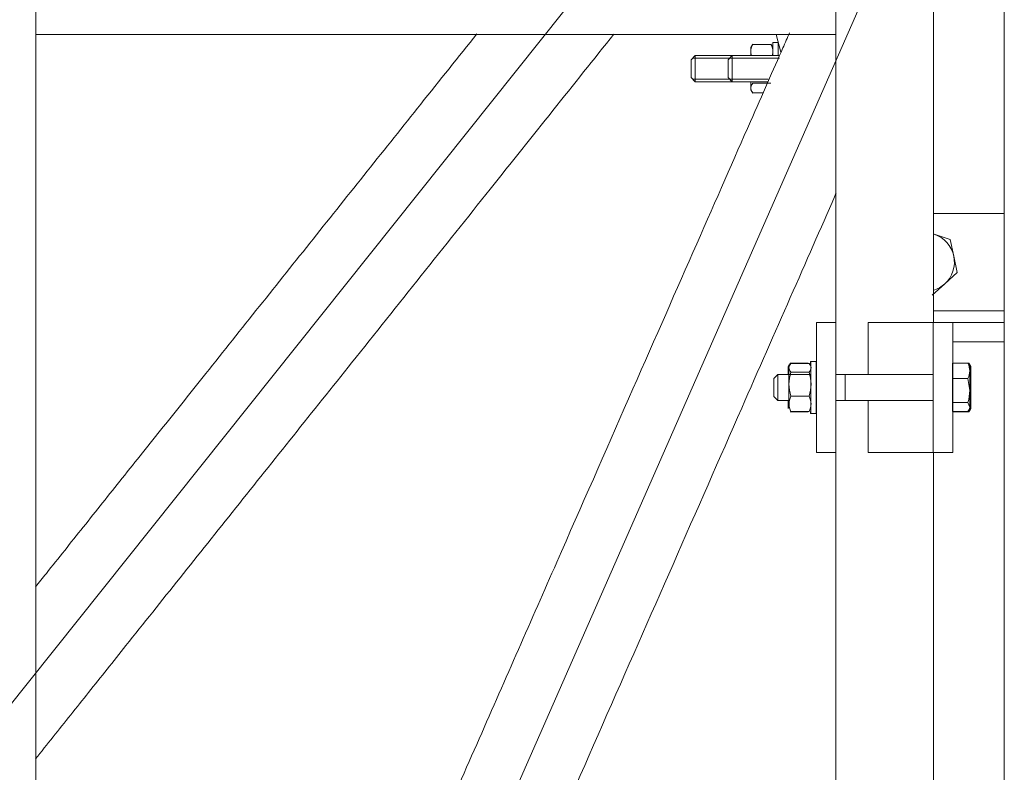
# Model space of a CAD drawing. Header units: millimetres. Extents: x -2674 to -2203, y -551 to -52.
# Tile 29 of 138: x -2397.57 to -2394.54, y -124.29 to -121.97. Entities that reach past the tile are written whole.
import ezdxf
from ezdxf.lldxf.tags import DXFTag

# ---------------------------------------------------------------- set-up
doc = ezdxf.new("R2010")
doc.units = ezdxf.units.MM
doc.layers.add('layer 1', color=7, linetype='Continuous')
tags = doc.linetypes.add('New Line24', pattern=[28.3, 19, -3.1, 3.1, -3.1]).pattern_tags.tags
tags[10:11] = [DXFTag(74, 4), DXFTag(75, 0), DXFTag(340, '0'), DXFTag(46, 1.0), DXFTag(50, 0.0), DXFTag(44, 0.0), DXFTag(45, 0.0)]
tags[8:9] = [DXFTag(74, 4), DXFTag(75, 0), DXFTag(340, '0'), DXFTag(46, 1.0), DXFTag(50, 0.0), DXFTag(44, 0.0), DXFTag(45, 0.0)]
tags[6:7] = [DXFTag(74, 4), DXFTag(75, 0), DXFTag(340, '0'), DXFTag(46, 1.0), DXFTag(50, 0.0), DXFTag(44, 0.0), DXFTag(45, 0.0)]
tags[4:5] = [DXFTag(74, 4), DXFTag(75, 0), DXFTag(340, '0'), DXFTag(46, 1.0), DXFTag(50, 0.0), DXFTag(44, 0.0), DXFTag(45, 0.0)]
tags = doc.linetypes.add('New Line25', pattern=[28.3, 19, -3.1, 3.1, -3.1]).pattern_tags.tags
tags[10:11] = [DXFTag(74, 4), DXFTag(75, 0), DXFTag(340, '0'), DXFTag(46, 1.0), DXFTag(50, 0.0), DXFTag(44, 0.0), DXFTag(45, 0.0)]
tags[8:9] = [DXFTag(74, 4), DXFTag(75, 0), DXFTag(340, '0'), DXFTag(46, 1.0), DXFTag(50, 0.0), DXFTag(44, 0.0), DXFTag(45, 0.0)]
tags[6:7] = [DXFTag(74, 4), DXFTag(75, 0), DXFTag(340, '0'), DXFTag(46, 1.0), DXFTag(50, 0.0), DXFTag(44, 0.0), DXFTag(45, 0.0)]
tags[4:5] = [DXFTag(74, 4), DXFTag(75, 0), DXFTag(340, '0'), DXFTag(46, 1.0), DXFTag(50, 0.0), DXFTag(44, 0.0), DXFTag(45, 0.0)]

msp = doc.modelspace()

# ---------------------------------------------------------------- linework, layer by layer
at = {"layer": 'layer 1', "lineweight": 9}
for points in [[(-2397.5167, -126.0691), (-2397.5167, -126.0691), (-2397.5167, -120.4058), (-2397.5167, -120.4058)], [(-2395.0552, -123.0645), (-2395.0552, -123.0645), (-2395.0552, -120.4058), (-2395.0552, -120.4058)], [(-2394.7552, -122.9045), (-2394.7552, -122.9045), (-2394.7552, -120.4058), (-2394.7552, -120.4058)], [(-2394.5372, -133.719), (-2394.5372, -133.719), (-2394.5372, -121.009), (-2394.5372, -121.009)], [(-2397.5167, -122.019), (-2397.5167, -122.019), (-2395.0552, -122.019), (-2395.0552, -122.019)], [(-2395.2394, -122.019), (-2395.2394, -122.019), (-2395.2241, -122.0734), (-2395.2241, -122.0734)], [(-2395.3111, -122.0494), (-2395.317, -122.06), (-2395.3185, -122.0725), (-2395.3151, -122.0842)], [(-2395.3109, -122.0485), (-2395.3109, -122.0485), (-2395.317, -122.0591), (-2395.317, -122.0591)], [(-2395.317, -122.0591), (-2395.317, -122.0591), (-2395.317, -122.084), (-2395.317, -122.084)], [(-2395.3111, -122.0494), (-2395.312, -122.0504), (-2395.3128, -122.0515), (-2395.3136, -122.0527)], [(-2395.3111, -122.0494), (-2395.3111, -122.0494), (-2395.2549, -122.0494), (-2395.2549, -122.0494)], [(-2395.249, -122.0591), (-2395.249, -122.0591), (-2395.2551, -122.0485), (-2395.2551, -122.0485)], [(-2395.2509, -122.0842), (-2395.2475, -122.0725), (-2395.249, -122.06), (-2395.2549, -122.0494)], [(-2395.2524, -122.0527), (-2395.2531, -122.0515), (-2395.254, -122.0504), (-2395.2549, -122.0494)], [(-2395.249, -122.044), (-2395.249, -122.044), (-2395.249, -122.084), (-2395.249, -122.084)], [(-2395.233, -122.044), (-2395.233, -122.044), (-2395.249, -122.044), (-2395.249, -122.044)], [(-2395.233, -122.044), (-2395.233, -122.044), (-2395.233, -122.084), (-2395.233, -122.084)], [(-2395.4879, -122.084), (-2395.4879, -122.084), (-2395.5004, -122.0965), (-2395.5004, -122.0965)], [(-2395.4879, -122.084), (-2395.4879, -122.084), (-2395.4879, -122.164), (-2395.4879, -122.164)], [(-2395.3742, -122.084), (-2395.3742, -122.084), (-2395.4879, -122.084), (-2395.4879, -122.084)], [(-2395.3742, -122.084), (-2395.3742, -122.084), (-2395.3867, -122.0965), (-2395.3867, -122.0965)], [(-2395.3742, -122.164), (-2395.3742, -122.164), (-2395.3742, -122.084), (-2395.3742, -122.084)], [(-2395.2287, -122.084), (-2395.2287, -122.084), (-2395.3742, -122.084), (-2395.3742, -122.084)], [(-2395.5004, -122.1515), (-2395.5004, -122.1515), (-2395.5004, -122.0965), (-2395.5004, -122.0965)], [(-2395.4955, -122.0917), (-2395.4955, -122.0917), (-2395.3742, -122.0917), (-2395.3742, -122.0917)], [(-2395.3867, -122.0965), (-2395.3867, -122.0965), (-2395.3867, -122.1515), (-2395.3867, -122.1515)], [(-2395.3818, -122.0917), (-2395.3818, -122.0917), (-2395.2287, -122.0917), (-2395.2287, -122.0917)], [(-2395.5004, -122.1515), (-2395.5004, -122.1515), (-2395.4879, -122.164), (-2395.4879, -122.164)], [(-2395.3867, -122.1515), (-2395.3867, -122.1515), (-2395.3742, -122.164), (-2395.3742, -122.164)], [(-2395.4955, -122.1564), (-2395.4955, -122.1564), (-2395.3742, -122.1564), (-2395.3742, -122.1564)], [(-2395.4879, -122.164), (-2395.4879, -122.164), (-2395.3742, -122.164), (-2395.3742, -122.164)], [(-2395.3818, -122.1564), (-2395.3818, -122.1564), (-2395.264, -122.1564), (-2395.264, -122.1564)], [(-2395.3742, -122.164), (-2395.3742, -122.164), (-2395.264, -122.164), (-2395.264, -122.164)], [(-2395.3111, -122.1683), (-2395.3187, -122.177), (-2395.3187, -122.19), (-2395.3111, -122.1986)], [(-2395.317, -122.164), (-2395.317, -122.164), (-2395.317, -122.1889), (-2395.317, -122.1889)], [(-2395.3111, -122.1683), (-2395.3111, -122.1683), (-2395.2549, -122.1683), (-2395.2549, -122.1683)], [(-2395.317, -122.1889), (-2395.317, -122.1889), (-2395.3109, -122.1995), (-2395.3109, -122.1995)], [(-2395.3111, -122.1986), (-2395.3111, -122.1986), (-2395.2792, -122.1986), (-2395.2792, -122.1986)], [(-2394.7552, -122.569), (-2394.7552, -122.569), (-2394.5372, -122.569), (-2394.5372, -122.569)], [(-2394.7529, -122.6334), (-2394.7536, -122.6332), (-2394.7544, -122.633), (-2394.7552, -122.6327)], [(-2394.6927, -122.7004), (-2394.6994, -122.6689), (-2394.7223, -122.6434), (-2394.7529, -122.6334)], [(-2394.7035, -122.6495), (-2394.7035, -122.6495), (-2394.7529, -122.6334), (-2394.7529, -122.6334)], [(-2394.6927, -122.7004), (-2394.6927, -122.7004), (-2394.7035, -122.6495), (-2394.7035, -122.6495)], [(-2394.7206, -122.786), (-2394.6967, -122.7645), (-2394.686, -122.7318), (-2394.6927, -122.7004)], [(-2394.6819, -122.7512), (-2394.6819, -122.7512), (-2394.6927, -122.7004), (-2394.6927, -122.7004)], [(-2394.7206, -122.786), (-2394.7206, -122.786), (-2394.6819, -122.7512), (-2394.6819, -122.7512)], [(-2394.7592, -122.8207), (-2394.7592, -122.8207), (-2394.7206, -122.786), (-2394.7206, -122.786)], [(-2394.7552, -122.8053), (-2394.7424, -122.8015), (-2394.7305, -122.7949), (-2394.7206, -122.786)], [(-2394.5372, -122.869), (-2394.5372, -122.869), (-2394.7552, -122.869), (-2394.7552, -122.869)], [(-2395.1152, -122.9045), (-2395.1152, -122.9045), (-2395.1152, -123.3045), (-2395.1152, -123.3045)], [(-2395.0552, -122.9045), (-2395.0552, -122.9045), (-2395.1152, -122.9045), (-2395.1152, -122.9045)], [(-2395.0552, -122.9045), (-2395.0552, -122.9045), (-2395.0552, -123.3045), (-2395.0552, -123.3045)], [(-2395.0552, -122.9045), (-2395.0552, -122.9045), (-2395.0552, -122.9045), (-2395.0552, -122.9045)], [(-2394.7559, -122.9045), (-2394.7559, -122.9045), (-2394.9559, -122.9045), (-2394.9559, -122.9045)], [(-2394.9559, -122.9045), (-2394.9559, -122.9045), (-2394.9559, -123.0645), (-2394.9559, -123.0645)], [(-2394.7559, -122.9045), (-2394.7559, -122.9045), (-2394.7559, -123.3045), (-2394.7559, -123.3045)], [(-2394.6959, -122.9045), (-2394.6959, -122.9045), (-2394.7559, -122.9045), (-2394.7559, -122.9045)], [(-2394.6959, -122.9045), (-2394.6959, -122.9045), (-2394.6959, -122.9045), (-2394.6959, -122.9045)], [(-2394.6959, -122.9045), (-2394.6959, -122.9045), (-2394.6959, -123.3045), (-2394.6959, -123.3045)], [(-2394.6959, -122.9645), (-2394.6959, -122.9645), (-2394.6959, -122.9045), (-2394.6959, -122.9045)], [(-2394.5372, -122.9045), (-2394.5372, -122.9045), (-2394.6959, -122.9045), (-2394.6959, -122.9045)], [(-2394.6959, -123.0302), (-2394.6959, -123.0302), (-2394.6959, -122.9645), (-2394.6959, -122.9645)], [(-2394.5372, -122.9645), (-2394.5372, -122.9645), (-2394.6959, -122.9645), (-2394.6959, -122.9645)], [(-2395.1964, -123.0299), (-2395.202, -123.0399), (-2395.2036, -123.0518), (-2395.2008, -123.063)], [(-2395.1401, -123.0299), (-2395.1401, -123.0299), (-2395.1964, -123.0299), (-2395.1964, -123.0299)], [(-2395.1936, -123.0303), (-2395.1936, -123.0303), (-2395.1373, -123.0303), (-2395.1373, -123.0303)], [(-2395.1334, -123.0245), (-2395.1334, -123.0245), (-2395.1334, -123.0274), (-2395.1334, -123.0332)], [(-2395.132, -123.0245), (-2395.132, -123.0245), (-2395.1334, -123.0245), (-2395.1334, -123.0245)], [(-2395.116, -123.0245), (-2395.116, -123.0245), (-2395.132, -123.0245), (-2395.132, -123.0245)], [(-2394.6964, -123.0302), (-2394.6964, -123.0302), (-2394.6964, -123.0768), (-2394.6964, -123.0768)], [(-2394.6492, -123.0302), (-2394.6492, -123.0302), (-2394.6964, -123.0302), (-2394.6964, -123.0302)], [(-2394.6933, -123.0295), (-2394.6933, -123.0295), (-2394.6933, -123.0302), (-2394.6933, -123.0302)], [(-2394.6461, -123.0295), (-2394.6461, -123.0295), (-2394.6933, -123.0295), (-2394.6933, -123.0295)], [(-2394.6462, -123.0344), (-2394.647, -123.0329), (-2394.648, -123.0315), (-2394.6492, -123.0302)], [(-2394.6434, -123.0535), (-2394.6436, -123.0454), (-2394.6455, -123.0374), (-2394.6492, -123.0302)], [(-2394.6403, -123.0395), (-2394.6403, -123.0395), (-2394.6461, -123.0294), (-2394.6461, -123.0294)], [(-2394.6461, -123.0295), (-2394.6461, -123.0295), (-2394.6403, -123.0471), (-2394.6403, -123.0471)], [(-2395.1988, -123.0335), (-2395.1988, -123.0335), (-2395.2023, -123.0396), (-2395.2023, -123.0396)], [(-2395.2023, -123.0396), (-2395.2023, -123.0396), (-2395.2023, -123.0488), (-2395.2023, -123.0645)], [(-2395.1938, -123.0573), (-2395.2015, -123.0815), (-2395.2015, -123.1074), (-2395.1938, -123.1315)], [(-2395.1938, -123.0573), (-2395.1938, -123.0573), (-2395.1375, -123.0573), (-2395.1375, -123.0573)], [(-2395.1375, -123.1315), (-2395.1299, -123.1074), (-2395.1299, -123.0815), (-2395.1375, -123.0573)], [(-2394.6492, -123.0768), (-2394.6456, -123.0695), (-2394.6436, -123.0616), (-2394.6434, -123.0535)], [(-2394.6434, -123.044), (-2394.6434, -123.0355), (-2394.6434, -123.0391), (-2394.6434, -123.0535)], [(-2394.6434, -123.095), (-2394.6434, -123.072), (-2394.6434, -123.0526), (-2394.6434, -123.044)], [(-2394.6434, -123.0535), (-2394.6434, -123.0679), (-2394.6434, -123.0909), (-2394.6434, -123.1139)], [(-2394.6403, -123.0493), (-2394.6403, -123.037), (-2394.6403, -123.0362), (-2394.6403, -123.0471)], [(-2394.6403, -123.0471), (-2394.6403, -123.0581), (-2394.6403, -123.0791), (-2394.6403, -123.1023)], [(-2394.6403, -123.1066), (-2394.6403, -123.0834), (-2394.6403, -123.0616), (-2394.6403, -123.0493)], [(-2395.2339, -123.0645), (-2395.2339, -123.0645), (-2395.2464, -123.077), (-2395.2464, -123.077)], [(-2395.1996, -123.0645), (-2395.1996, -123.0645), (-2395.2339, -123.0645), (-2395.2339, -123.0645)], [(-2395.1322, -123.0645), (-2395.1322, -123.0645), (-2395.1995, -123.0645), (-2395.1995, -123.0645)], [(-2395.1152, -123.0645), (-2395.1152, -123.0645), (-2395.1161, -123.0645), (-2395.1161, -123.0645)], [(-2395.0264, -123.0645), (-2395.0264, -123.0645), (-2395.0552, -123.0645), (-2395.0552, -123.0645)], [(-2395.0264, -123.0646), (-2395.0264, -123.0645), (-2395.0264, -123.0645), (-2395.0264, -123.0645)], [(-2395.0263, -123.0646), (-2395.0263, -123.0646), (-2395.0264, -123.0646), (-2395.0264, -123.0646)], [(-2394.7559, -123.0645), (-2394.7559, -123.0645), (-2395.0263, -123.0645), (-2395.0263, -123.0645)], [(-2394.6964, -123.0768), (-2394.6964, -123.0768), (-2394.6964, -123.151), (-2394.6964, -123.151)], [(-2394.6492, -123.0768), (-2394.6492, -123.0768), (-2394.6964, -123.0768), (-2394.6964, -123.0768)], [(-2394.6492, -123.0768), (-2394.6492, -123.0768), (-2394.6434, -123.1139), (-2394.6434, -123.1139)], [(-2394.6403, -123.1023), (-2394.6404, -123.0944), (-2394.6412, -123.0864), (-2394.6427, -123.0786)], [(-2394.6492, -123.151), (-2394.6454, -123.139), (-2394.6435, -123.1265), (-2394.6434, -123.1139)], [(-2394.6434, -123.1554), (-2394.6434, -123.141), (-2394.6434, -123.118), (-2394.6434, -123.095)], [(-2394.6434, -123.1139), (-2394.6434, -123.1369), (-2394.6434, -123.1563), (-2394.6434, -123.1649)], [(-2394.6403, -123.1023), (-2394.6403, -123.1255), (-2394.6403, -123.1474), (-2394.6403, -123.1596)], [(-2394.6403, -123.1618), (-2394.6403, -123.1509), (-2394.6403, -123.1298), (-2394.6403, -123.1066)], [(-2395.2464, -123.132), (-2395.2464, -123.132), (-2395.2339, -123.1445), (-2395.2339, -123.1445)], [(-2395.2339, -123.1445), (-2395.2339, -123.1445), (-2395.1996, -123.1445), (-2395.1996, -123.1445)], [(-2395.2023, -123.1445), (-2395.2023, -123.1602), (-2395.2023, -123.1694), (-2395.2023, -123.1694)], [(-2395.2023, -123.1694), (-2395.2023, -123.1694), (-2395.2023, -123.1602), (-2395.2023, -123.1445)], [(-2395.1938, -123.1315), (-2395.2014, -123.1463), (-2395.2014, -123.1639), (-2395.1937, -123.1786)], [(-2395.1938, -123.1315), (-2395.1938, -123.1315), (-2395.1375, -123.1315), (-2395.1375, -123.1315)], [(-2395.1374, -123.1786), (-2395.1298, -123.1638), (-2395.1298, -123.1463), (-2395.1375, -123.1315)], [(-2395.1161, -123.1445), (-2395.1161, -123.1445), (-2395.1152, -123.1445), (-2395.1152, -123.1445)], [(-2395.116, -123.1495), (-2395.116, -123.1495), (-2395.116, -123.1478), (-2395.116, -123.1445)], [(-2395.116, -123.1845), (-2395.116, -123.1845), (-2395.1159, -123.1692), (-2395.1159, -123.1445)], [(-2395.0552, -123.1495), (-2395.0552, -123.1495), (-2395.0552, -123.1478), (-2395.0552, -123.1445)], [(-2395.0552, -125.8895), (-2395.0552, -125.8895), (-2395.0552, -123.1445), (-2395.0552, -123.1445)], [(-2395.0552, -123.1445), (-2395.0552, -123.1445), (-2395.0264, -123.1445), (-2395.0264, -123.1445)], [(-2395.0264, -123.1444), (-2395.0264, -123.1444), (-2395.0263, -123.1444), (-2395.0263, -123.1444)], [(-2395.0263, -123.1445), (-2395.0263, -123.1445), (-2394.7559, -123.1445), (-2394.7559, -123.1445)], [(-2394.9559, -123.1445), (-2394.9559, -123.1445), (-2394.9559, -123.3045), (-2394.9559, -123.3045)], [(-2394.6964, -123.151), (-2394.6964, -123.151), (-2394.6964, -123.1787), (-2394.6964, -123.1787)], [(-2394.6492, -123.151), (-2394.6492, -123.151), (-2394.6964, -123.151), (-2394.6964, -123.151)], [(-2394.6492, -123.151), (-2394.6492, -123.151), (-2394.6434, -123.1649), (-2394.6434, -123.1649)], [(-2394.6434, -123.1492), (-2394.6434, -123.1492), (-2394.6403, -123.1596), (-2394.6403, -123.1596)], [(-2395.1401, -123.1791), (-2395.1401, -123.1791), (-2395.1964, -123.1791), (-2395.1964, -123.1791)], [(-2395.1937, -123.1786), (-2395.1937, -123.1786), (-2395.1374, -123.1786), (-2395.1374, -123.1786)], [(-2395.1334, -123.1786), (-2395.1334, -123.1825), (-2395.1334, -123.1845), (-2395.1334, -123.1845)], [(-2394.6492, -123.1787), (-2394.6492, -123.1787), (-2394.6964, -123.1787), (-2394.6964, -123.1787)], [(-2394.6959, -123.3045), (-2394.6959, -123.3045), (-2394.6959, -123.1787), (-2394.6959, -123.1787)], [(-2394.6933, -123.1787), (-2394.6933, -123.1787), (-2394.6933, -123.1795), (-2394.6933, -123.1795)], [(-2394.6461, -123.1795), (-2394.6461, -123.1795), (-2394.6933, -123.1795), (-2394.6933, -123.1795)], [(-2394.6492, -123.1787), (-2394.6457, -123.1749), (-2394.6436, -123.17), (-2394.6434, -123.1649)], [(-2394.6461, -123.1795), (-2394.6425, -123.1735), (-2394.6405, -123.1666), (-2394.6403, -123.1596)], [(-2394.6461, -123.1796), (-2394.6461, -123.1796), (-2394.6403, -123.1695), (-2394.6403, -123.1695)], [(-2394.6434, -123.1649), (-2394.6434, -123.1734), (-2394.6434, -123.1698), (-2394.6434, -123.1554)], [(-2394.6403, -123.1596), (-2394.6403, -123.1719), (-2394.6403, -123.1727), (-2394.6403, -123.1618)], [(-2395.1334, -123.1845), (-2395.1334, -123.1845), (-2395.132, -123.1845), (-2395.132, -123.1845)], [(-2395.132, -123.1845), (-2395.132, -123.1845), (-2395.116, -123.1845), (-2395.116, -123.1845)], [(-2395.0552, -123.3045), (-2395.0552, -123.3045), (-2395.1152, -123.3045), (-2395.1152, -123.3045)], [(-2395.0552, -123.3045), (-2395.0552, -123.3045), (-2395.0552, -123.3045), (-2395.0552, -123.3045)], [(-2394.9559, -123.3045), (-2394.9559, -123.3045), (-2394.7559, -123.3045), (-2394.7559, -123.3045)], [(-2394.6959, -123.3045), (-2394.6959, -123.3045), (-2394.7559, -123.3045), (-2394.7559, -123.3045)], [(-2394.7552, -125.8895), (-2394.7552, -125.8895), (-2394.7552, -123.3045), (-2394.7552, -123.3045)], [(-2394.6959, -123.3045), (-2394.6959, -123.3045), (-2394.6959, -123.3045), (-2394.6959, -123.3045)]]:
    msp.add_open_spline(points, degree=3, dxfattribs=at)
at = {"layer": 'layer 1', "linetype": 'New Line24', "lineweight": 9}
msp.add_open_spline([(-2398.2846, -124.9437), (-2398.2846, -124.9437), (-2398.2846, -124.9437), (-2398.2846, -124.9437), (-2398.2846, -124.9437), (-2398.2846, -124.9437), (-2394.9167, -120.724), (-2394.9167, -120.724), (-2394.9167, -120.724), (-2394.9167, -120.724), (-2394.9167, -120.724), (-2394.9167, -120.724), (-2394.9167, -120.724), (-2394.9167, -120.724), (-2395.0304, -120.724), (-2395.0304, -120.724), (-2395.0304, -120.724), (-2395.0304, -120.724), (-2395.0304, -120.724), (-2395.0304, -120.724), (-2395.0304, -120.724), (-2395.0304, -120.724), (-2395.7522, -120.719), (-2395.7522, -120.719), (-2395.7522, -120.719), (-2395.7522, -120.719), (-2395.7522, -120.719), (-2395.7522, -120.719)], degree=3, knots=[0, 0, 0, 0, 0.125, 0.125, 0.125, 0.125, 0.25, 0.25, 0.25, 0.25, 0.375, 0.375, 0.375, 0.375, 0.5, 0.5, 0.5, 0.5, 0.625, 0.625, 0.625, 0.625, 0.75, 0.75, 0.75, 0.75, 1, 1, 1, 1], dxfattribs=at)
at = {"layer": 'layer 1', "linetype": 'New Line25', "lineweight": 9}
msp.add_open_spline([(-2398.2846, -129.4437), (-2398.2846, -129.4437), (-2398.2846, -129.4437), (-2398.2846, -129.4437), (-2398.2846, -129.4437), (-2398.2846, -129.4437), (-2394.9167, -121.784), (-2394.9167, -121.784), (-2394.9167, -121.784), (-2394.9167, -121.784), (-2394.9167, -121.784), (-2394.9167, -121.784), (-2394.9167, -121.784), (-2394.9167, -121.784), (-2395.0304, -121.784), (-2395.0304, -121.784), (-2395.0304, -121.784), (-2395.0304, -121.784), (-2395.0304, -121.784), (-2395.0304, -121.784), (-2395.0304, -121.784), (-2395.0304, -121.784), (-2395.7522, -120.719), (-2395.7522, -120.719), (-2395.7522, -120.719), (-2395.7522, -120.719), (-2395.7522, -120.719), (-2395.7522, -120.719)], degree=3, knots=[0, 0, 0, 0, 0.125, 0.125, 0.125, 0.125, 0.25, 0.25, 0.25, 0.25, 0.375, 0.375, 0.375, 0.375, 0.5, 0.5, 0.5, 0.5, 0.625, 0.625, 0.625, 0.625, 0.75, 0.75, 0.75, 0.75, 1, 1, 1, 1], dxfattribs=at)
at = {"layer": 'layer 1', "lineweight": 9}
for points, knots in [([(-2397.5174, -124.2469), (-2397.4995, -124.2246), (-2397.4815, -124.202), (-2397.4633, -124.1791), (-2397.4633, -124.1791), (-2397.4276, -124.1344), (-2397.3911, -124.0887), (-2397.354, -124.0422), (-2397.354, -124.0422), (-2397.3164, -123.9951), (-2397.2781, -123.9471), (-2397.2393, -123.8985), (-2397.2393, -123.8985), (-2397.1303, -123.7619), (-2397.0168, -123.6198), (-2396.9012, -123.4749), (-2396.9012, -123.4749), (-2396.7841, -123.3281), (-2396.6646, -123.1785), (-2396.5448, -123.0283), (-2396.5448, -123.0283), (-2396.4022, -122.8497), (-2396.2592, -122.6705), (-2396.1187, -122.4945), (-2396.1187, -122.4945), (-2395.9887, -122.3316), (-2395.8609, -122.1715), (-2395.7382, -122.0178)], [0, 0, 0, 0, 0.125, 0.125, 0.125, 0.125, 0.25, 0.25, 0.25, 0.25, 0.375, 0.375, 0.375, 0.375, 0.5, 0.5, 0.5, 0.5, 0.625, 0.625, 0.625, 0.625, 0.75, 0.75, 0.75, 0.75, 1, 1, 1, 1]), ([(-2396.1594, -122.0165), (-2396.2163, -122.0878), (-2396.274, -122.1601), (-2396.3322, -122.233), (-2396.3322, -122.233), (-2396.4413, -122.3697), (-2396.5522, -122.5087), (-2396.6634, -122.648), (-2396.6634, -122.648), (-2396.7737, -122.7861), (-2396.8842, -122.9246), (-2396.9936, -123.0617), (-2396.9936, -123.0617), (-2397.0375, -123.1167), (-2397.0813, -123.1715), (-2397.1247, -123.226), (-2397.1247, -123.226), (-2397.167, -123.2789), (-2397.2089, -123.3314), (-2397.2505, -123.3835), (-2397.2505, -123.3835), (-2397.2909, -123.4341), (-2397.3309, -123.4842), (-2397.3704, -123.5338), (-2397.3704, -123.5338), (-2397.4087, -123.5818), (-2397.4466, -123.6293), (-2397.484, -123.6761), (-2397.484, -123.6761), (-2397.4951, -123.69), (-2397.5061, -123.7038), (-2397.5171, -123.7175)], [0, 0, 0, 0, 0.111111, 0.111111, 0.111111, 0.111111, 0.222222, 0.222222, 0.222222, 0.222222, 0.333333, 0.333333, 0.333333, 0.333333, 0.444444, 0.444444, 0.444444, 0.444444, 0.555556, 0.555556, 0.555556, 0.555556, 0.666667, 0.666667, 0.666667, 0.666667, 0.777778, 0.777778, 0.777778, 0.777778, 1, 1, 1, 1]), ([(-2395.1978, -122.0137), (-2395.2044, -122.0287), (-2395.2112, -122.0443), (-2395.2183, -122.0604), (-2395.2183, -122.0604), (-2395.2478, -122.1272), (-2395.2813, -122.2033), (-2395.318, -122.2867), (-2395.318, -122.2867), (-2395.3677, -122.3998), (-2395.4235, -122.5265), (-2395.4834, -122.6628), (-2395.4834, -122.6628), (-2395.5448, -122.8026), (-2395.6107, -122.9525), (-2395.6795, -123.1089), (-2395.6795, -123.1089), (-2395.7501, -123.2695), (-2395.8238, -123.437), (-2395.8995, -123.6091), (-2395.8995, -123.6091), (-2395.9768, -123.7851), (-2396.0563, -123.9659), (-2396.1371, -124.1497), (-2396.1371, -124.1497), (-2396.2192, -124.3363), (-2396.3026, -124.526), (-2396.3868, -124.7174), (-2396.3868, -124.7174), (-2396.4715, -124.9102), (-2396.557, -125.1047), (-2396.6428, -125.2997), (-2396.6428, -125.2997), (-2396.7284, -125.4944), (-2396.8143, -125.6897), (-2396.8998, -125.8843), (-2396.8998, -125.8843), (-2396.9271, -125.9463), (-2396.9543, -126.0081), (-2396.9814, -126.0699)], [0, 0, 0, 0, 0.090909, 0.090909, 0.090909, 0.090909, 0.181818, 0.181818, 0.181818, 0.181818, 0.272727, 0.272727, 0.272727, 0.272727, 0.363636, 0.363636, 0.363636, 0.363636, 0.454545, 0.454545, 0.454545, 0.454545, 0.545455, 0.545455, 0.545455, 0.545455, 0.636364, 0.636364, 0.636364, 0.636364, 0.727273, 0.727273, 0.727273, 0.727273, 0.818182, 0.818182, 0.818182, 0.818182, 1, 1, 1, 1]), ([(-2396.623, -126.0701), (-2396.5789, -125.9707), (-2396.5347, -125.8708), (-2396.4905, -125.7709), (-2396.4905, -125.7709), (-2396.4049, -125.5771), (-2396.3192, -125.3829), (-2396.2339, -125.1892), (-2396.2339, -125.1892), (-2396.1537, -125.0071), (-2396.0737, -124.8253), (-2395.9944, -124.6449), (-2395.9944, -124.6449), (-2395.9199, -124.4756), (-2395.846, -124.3074), (-2395.7733, -124.1421), (-2395.7733, -124.1421), (-2395.6995, -123.9741), (-2395.6269, -123.809), (-2395.5562, -123.6484), (-2395.5562, -123.6484), (-2395.4834, -123.4827), (-2395.4126, -123.3218), (-2395.345, -123.1679), (-2395.345, -123.1679), (-2395.2932, -123.05), (-2395.2432, -122.9363), (-2395.1956, -122.8282), (-2395.1956, -122.8282), (-2395.1473, -122.7184), (-2395.1016, -122.6143), (-2395.0591, -122.5177), (-2395.0591, -122.5177), (-2395.0577, -122.5144), (-2395.0563, -122.5112), (-2395.0549, -122.508)], [0, 0, 0, 0, 0.1, 0.1, 0.1, 0.1, 0.2, 0.2, 0.2, 0.2, 0.3, 0.3, 0.3, 0.3, 0.4, 0.4, 0.4, 0.4, 0.5, 0.5, 0.5, 0.5, 0.6, 0.6, 0.6, 0.6, 0.7, 0.7, 0.7, 0.7, 0.8, 0.8, 0.8, 0.8, 1, 1, 1, 1]), ([(-2395.1938, -123.0573), (-2395.1955, -123.0551), (-2395.197, -123.0529), (-2395.198, -123.0507), (-2395.198, -123.0507), (-2395.199, -123.0484), (-2395.1995, -123.0462), (-2395.1995, -123.0439), (-2395.1995, -123.0439), (-2395.1995, -123.0427), (-2395.1994, -123.0416), (-2395.1991, -123.0404), (-2395.1991, -123.0404), (-2395.1988, -123.0393), (-2395.1984, -123.0381), (-2395.1979, -123.037), (-2395.1979, -123.037), (-2395.1969, -123.0347), (-2395.1954, -123.0325), (-2395.1936, -123.0303)], [0, 0, 0, 0, 0.166667, 0.166667, 0.166667, 0.166667, 0.333333, 0.333333, 0.333333, 0.333333, 0.5, 0.5, 0.5, 0.5, 0.666667, 0.666667, 0.666667, 0.666667, 1, 1, 1, 1]), ([(-2395.1375, -123.0573), (-2395.1357, -123.0551), (-2395.1343, -123.0529), (-2395.1332, -123.0507), (-2395.1332, -123.0507), (-2395.1322, -123.0484), (-2395.1316, -123.0462), (-2395.1316, -123.0439), (-2395.1316, -123.0439), (-2395.1316, -123.0427), (-2395.1317, -123.0416), (-2395.132, -123.0404), (-2395.132, -123.0404), (-2395.1323, -123.0393), (-2395.1326, -123.0381), (-2395.1331, -123.037), (-2395.1331, -123.037), (-2395.1341, -123.0347), (-2395.1356, -123.0325), (-2395.1373, -123.0303)], [0, 0, 0, 0, 0.166667, 0.166667, 0.166667, 0.166667, 0.333333, 0.333333, 0.333333, 0.333333, 0.5, 0.5, 0.5, 0.5, 0.666667, 0.666667, 0.666667, 0.666667, 1, 1, 1, 1]), ([(-2395.132, -123.0245), (-2395.1321, -123.0245), (-2395.1322, -123.0397), (-2395.1322, -123.0645), (-2395.1322, -123.0645), (-2395.1322, -123.0892), (-2395.1322, -123.1197), (-2395.1322, -123.1445), (-2395.1322, -123.1445), (-2395.1322, -123.1692), (-2395.1321, -123.1845), (-2395.132, -123.1845)], [0, 0, 0, 0, 0.25, 0.25, 0.25, 0.25, 0.5, 0.5, 0.5, 0.5, 1, 1, 1, 1]), ([(-2395.1159, -123.0645), (-2395.1159, -123.0308), (-2395.116, -123.016), (-2395.1161, -123.0293), (-2395.1161, -123.0293), (-2395.1162, -123.0426), (-2395.1162, -123.0801), (-2395.1162, -123.1184), (-2395.1162, -123.1184), (-2395.1162, -123.1566), (-2395.1161, -123.1845), (-2395.116, -123.1845)], [0, 0, 0, 0, 0.25, 0.25, 0.25, 0.25, 0.5, 0.5, 0.5, 0.5, 1, 1, 1, 1]), ([(-2395.1995, -123.0396), (-2395.1996, -123.0397), (-2395.1997, -123.0658), (-2395.1997, -123.0996), (-2395.1997, -123.0996), (-2395.1997, -123.1333), (-2395.1996, -123.1634), (-2395.1995, -123.1686)], [0, 0, 0, 0, 0.333333, 0.333333, 0.333333, 0.333333, 1, 1, 1, 1]), ([(-2395.116, -123.0645), (-2395.116, -123.0559), (-2395.1161, -123.0585), (-2395.1161, -123.0709), (-2395.1161, -123.0709), (-2395.1161, -123.0834), (-2395.1161, -123.1031), (-2395.1161, -123.1205), (-2395.1161, -123.1205), (-2395.1161, -123.138), (-2395.1161, -123.1495), (-2395.116, -123.1495)], [0, 0, 0, 0, 0.25, 0.25, 0.25, 0.25, 0.5, 0.5, 0.5, 0.5, 1, 1, 1, 1]), ([(-2395.0552, -123.0645), (-2395.0552, -123.0559), (-2395.0552, -123.0585), (-2395.0552, -123.0709), (-2395.0552, -123.0709), (-2395.0552, -123.0834), (-2395.0552, -123.1031), (-2395.0552, -123.1205), (-2395.0552, -123.1205), (-2395.0552, -123.138), (-2395.0552, -123.1495), (-2395.0552, -123.1495)], [0, 0, 0, 0, 0.25, 0.25, 0.25, 0.25, 0.5, 0.5, 0.5, 0.5, 1, 1, 1, 1]), ([(-2395.2464, -123.077), (-2395.2464, -123.077), (-2395.2464, -123.0893), (-2395.2464, -123.1045), (-2395.2464, -123.1045), (-2395.2464, -123.1197), (-2395.2464, -123.132), (-2395.2464, -123.132)], [0, 0, 0, 0, 0.333333, 0.333333, 0.333333, 0.333333, 1, 1, 1, 1]), ([(-2395.2339, -123.0645), (-2395.2339, -123.0645), (-2395.2339, -123.0721), (-2395.2339, -123.0845), (-2395.2339, -123.0845), (-2395.2339, -123.0968), (-2395.2339, -123.1121), (-2395.2339, -123.1245), (-2395.2339, -123.1245), (-2395.2339, -123.1368), (-2395.2339, -123.1445), (-2395.2339, -123.1445)], [0, 0, 0, 0, 0.25, 0.25, 0.25, 0.25, 0.5, 0.5, 0.5, 0.5, 1, 1, 1, 1]), ([(-2395.0264, -123.0645), (-2395.0264, -123.0645), (-2395.0264, -123.0725), (-2395.0264, -123.0853), (-2395.0264, -123.0853), (-2395.0264, -123.0981), (-2395.0264, -123.1138), (-2395.0264, -123.1261), (-2395.0264, -123.1261), (-2395.0264, -123.1384), (-2395.0264, -123.1454), (-2395.0264, -123.1444)], [0, 0, 0, 0, 0.25, 0.25, 0.25, 0.25, 0.5, 0.5, 0.5, 0.5, 1, 1, 1, 1]), ([(-2395.0264, -123.0646), (-2395.0264, -123.0646), (-2395.0264, -123.0722), (-2395.0264, -123.0845), (-2395.0264, -123.0845), (-2395.0264, -123.0969), (-2395.0264, -123.1121), (-2395.0264, -123.1244), (-2395.0264, -123.1244), (-2395.0264, -123.1368), (-2395.0264, -123.1444), (-2395.0264, -123.1444)], [0, 0, 0, 0, 0.25, 0.25, 0.25, 0.25, 0.5, 0.5, 0.5, 0.5, 1, 1, 1, 1]), ([(-2395.0263, -123.0645), (-2395.0263, -123.0645), (-2395.0263, -123.0721), (-2395.0263, -123.0845), (-2395.0263, -123.0845), (-2395.0263, -123.0968), (-2395.0263, -123.1121), (-2395.0263, -123.1245), (-2395.0263, -123.1245), (-2395.0263, -123.1368), (-2395.0263, -123.1445), (-2395.0263, -123.1445)], [0, 0, 0, 0, 0.25, 0.25, 0.25, 0.25, 0.5, 0.5, 0.5, 0.5, 1, 1, 1, 1])]:
    msp.add_open_spline(points, degree=3, knots=knots, dxfattribs=at)

doc.saveas('drawing.dxf')
